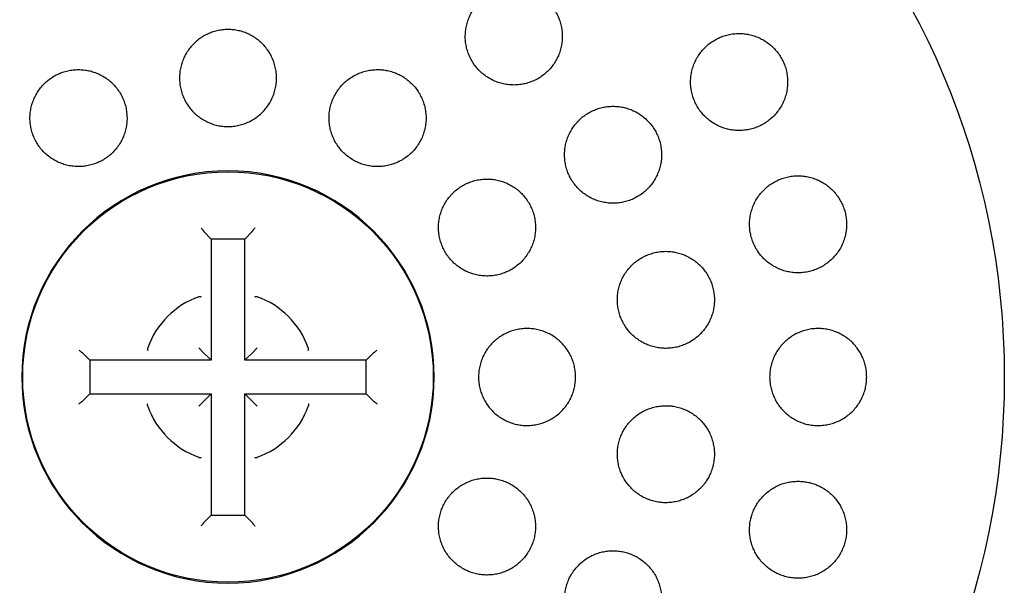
# Model space of a CAD drawing. Header units: millimetres. Extents: x 8 to 1012, y 12 to 1096.
# Tile 37 of 44: x 614 to 634, y 1002 to 1014. Entities that reach past the tile are written whole.
import ezdxf

# ---------------------------------------------------------------- set-up
doc = ezdxf.new("R2010")
doc.units = ezdxf.units.MM

msp = doc.modelspace()

# ---------------------------------------------------------------- linework, layer by layer
at = {"color": 7, "linetype": 'Continuous', "lineweight": 30}
for p, q in [((617.609, 1009.327), (617.607, 1009.33)), ((617.765, 1009.171), (617.609, 1009.327)), ((618.454, 1009.171), (618.61, 1009.327)), ((618.612, 1009.33), (618.61, 1009.327)), ((617.765, 1009.171), (617.765, 1006.671)), ((618.454, 1009.171), (617.765, 1009.171)), ((618.454, 1006.671), (618.454, 1009.171)), ((617.506, 1007.981), (617.509, 1007.982)), ((618.709, 1007.982), (618.713, 1007.981)), ((615.105, 1006.828), (615.108, 1006.826)), ((615.264, 1006.671), (615.108, 1006.826)), ((616.453, 1006.926), (616.454, 1006.929)), ((617.765, 1006.671), (617.559, 1006.876)), ((618.454, 1006.671), (618.66, 1006.876)), ((619.764, 1006.929), (619.766, 1006.926)), ((620.955, 1006.671), (621.11, 1006.826)), ((621.11, 1006.826), (621.114, 1006.828)), ((617.765, 1006.671), (615.264, 1006.671)), ((615.264, 1006.671), (615.264, 1005.981)), ((620.955, 1006.671), (618.454, 1006.671)), ((620.955, 1005.981), (620.955, 1006.671)), ((615.264, 1005.981), (615.108, 1005.826)), ((615.264, 1005.981), (617.765, 1005.981)), ((617.765, 1005.981), (617.559, 1005.776)), ((617.765, 1005.981), (617.765, 1003.48)), ((618.454, 1005.981), (618.66, 1005.776)), ((618.454, 1005.981), (620.955, 1005.981)), ((618.454, 1003.48), (618.454, 1005.981)), ((620.955, 1005.981), (621.11, 1005.826)), ((615.108, 1005.826), (615.105, 1005.823)), ((621.114, 1005.823), (621.11, 1005.826)), ((616.454, 1005.723), (616.453, 1005.726)), ((619.766, 1005.726), (619.764, 1005.722)), ((617.509, 1004.67), (617.506, 1004.671)), ((618.713, 1004.671), (618.709, 1004.67)), ((617.607, 1003.321), (617.609, 1003.325)), ((617.765, 1003.48), (617.609, 1003.325)), ((617.765, 1003.48), (618.454, 1003.48)), ((618.454, 1003.48), (618.61, 1003.325)), ((618.61, 1003.325), (618.612, 1003.321))]:
    msp.add_line(p, q, dxfattribs=at)
for radius in [16, 4.231]:
    msp.add_circle((618.109, 1006.326), radius, dxfattribs=at)
for radius, start, end in [(4.25, 90, 360), (4.25, 0, 90), (1.762, 110.0274, 159.971), (1.762, 20.0274, 69.971), (1.762, 200.0274, 249.971), (1.762, 290.0274, 339.971)]:
    msp.add_arc((618.109, 1006.326), radius, start, end, dxfattribs=at)
for points, knots in [([(624, 1014.346), (623.962, 1014.344), (623.887, 1014.342), (623.776, 1014.322), (623.667, 1014.291), (623.563, 1014.247), (623.465, 1014.193), (623.373, 1014.127), (623.289, 1014.052), (623.214, 1013.967), (623.149, 1013.875), (623.094, 1013.775), (623.052, 1013.67), (623.021, 1013.561), (623.003, 1013.449), (622.998, 1013.336), (623.005, 1013.222), (623.026, 1013.111), (623.058, 1013.003), (623.103, 1012.899), (623.159, 1012.801), (623.225, 1012.71), (623.301, 1012.627), (623.386, 1012.554), (623.478, 1012.49), (623.577, 1012.437), (623.68, 1012.396), (623.788, 1012.366), (623.899, 1012.349), (624.01, 1012.344), (624.122, 1012.351), (624.232, 1012.371), (624.34, 1012.403), (624.443, 1012.447), (624.541, 1012.502), (624.632, 1012.569), (624.716, 1012.645), (624.79, 1012.73), (624.855, 1012.823), (624.908, 1012.923), (624.95, 1013.028), (624.98, 1013.137), (624.997, 1013.25), (625.002, 1013.363), (624.993, 1013.476), (624.972, 1013.587), (624.939, 1013.695), (624.893, 1013.799), (624.837, 1013.896), (624.77, 1013.987), (624.693, 1014.069), (624.608, 1014.142), (624.515, 1014.205), (624.416, 1014.257), (624.312, 1014.298), (624.207, 1014.326), (624.102, 1014.343), (624.034, 1014.345), (624, 1014.346)], [0, 0, 0, 0, 0.017937, 0.035932, 0.05387, 0.071803, 0.089793, 0.107727, 0.125735, 0.143801, 0.16181, 0.179866, 0.19798, 0.216035, 0.234061, 0.252144, 0.270169, 0.288099, 0.306087, 0.324016, 0.341829, 0.359699, 0.377511, 0.395236, 0.413018, 0.430744, 0.448449, 0.466211, 0.483916, 0.501677, 0.519494, 0.537256, 0.555123, 0.573047, 0.590915, 0.608895, 0.626932, 0.644912, 0.662961, 0.681067, 0.699116, 0.71716, 0.735261, 0.753304, 0.77127, 0.789293, 0.807257, 0.825106, 0.843012, 0.860861, 0.878607, 0.89641, 0.914156, 0.931858, 0.949617, 0.96732, 0.98366, 1, 1, 1, 1]), ([(618.109, 1013.49), (618.072, 1013.488), (617.997, 1013.486), (617.886, 1013.466), (617.778, 1013.436), (617.675, 1013.392), (617.576, 1013.338), (617.485, 1013.273), (617.401, 1013.198), (617.326, 1013.115), (617.261, 1013.023), (617.207, 1012.924), (617.164, 1012.82), (617.132, 1012.712), (617.114, 1012.601), (617.107, 1012.489), (617.114, 1012.376), (617.133, 1012.265), (617.164, 1012.156), (617.208, 1012.052), (617.263, 1011.953), (617.329, 1011.861), (617.404, 1011.777), (617.489, 1011.703), (617.582, 1011.638), (617.68, 1011.584), (617.785, 1011.541), (617.893, 1011.511), (618.002, 1011.493), (618.074, 1011.491), (618.109, 1011.49)], [0, 0, 0, 0, 0.035624, 0.071362, 0.106986, 0.142608, 0.178343, 0.213965, 0.249635, 0.285418, 0.321089, 0.356861, 0.392746, 0.428519, 0.464387, 0.500369, 0.536238, 0.572154, 0.608185, 0.644101, 0.679995, 0.716005, 0.751899, 0.787712, 0.82364, 0.859452, 0.895159, 0.930981, 0.966687, 1, 1, 1, 1]), ([(618.109, 1011.49), (618.147, 1011.491), (618.222, 1011.493), (618.332, 1011.513), (618.44, 1011.544), (618.544, 1011.587), (618.642, 1011.641), (618.734, 1011.706), (618.818, 1011.781), (618.893, 1011.865), (618.958, 1011.956), (619.012, 1012.055), (619.055, 1012.159), (619.086, 1012.267), (619.105, 1012.378), (619.111, 1012.491), (619.105, 1012.603), (619.086, 1012.715), (619.054, 1012.823), (619.011, 1012.927), (618.956, 1013.026), (618.89, 1013.118), (618.814, 1013.202), (618.73, 1013.276), (618.637, 1013.341), (618.538, 1013.395), (618.434, 1013.438), (618.325, 1013.468), (618.217, 1013.486), (618.144, 1013.488), (618.109, 1013.49)], [0, 0, 0, 0, 0.035624, 0.071362, 0.106987, 0.142609, 0.178344, 0.213967, 0.249637, 0.28542, 0.32109, 0.356862, 0.392747, 0.42852, 0.464387, 0.500369, 0.536237, 0.572153, 0.608184, 0.6441, 0.679995, 0.716005, 0.751899, 0.787713, 0.823641, 0.859453, 0.895161, 0.930982, 0.966689, 1, 1, 1, 1]), ([(628.644, 1013.408), (628.606, 1013.406), (628.53, 1013.404), (628.418, 1013.384), (628.308, 1013.352), (628.204, 1013.308), (628.105, 1013.253), (628.012, 1013.186), (627.928, 1013.109), (627.853, 1013.024), (627.788, 1012.93), (627.734, 1012.829), (627.692, 1012.723), (627.663, 1012.613), (627.646, 1012.501), (627.642, 1012.387), (627.65, 1012.275), (627.672, 1012.164), (627.705, 1012.057), (627.75, 1011.954), (627.806, 1011.857), (627.873, 1011.768), (627.948, 1011.686), (628.033, 1011.613), (628.125, 1011.551), (628.223, 1011.498), (628.326, 1011.457), (628.434, 1011.428), (628.544, 1011.411), (628.656, 1011.406), (628.768, 1011.413), (628.878, 1011.433), (628.986, 1011.466), (629.09, 1011.511), (629.189, 1011.567), (629.28, 1011.634), (629.364, 1011.711), (629.439, 1011.798), (629.503, 1011.892), (629.556, 1011.993), (629.597, 1012.099), (629.626, 1012.209), (629.642, 1012.322), (629.645, 1012.435), (629.636, 1012.548), (629.614, 1012.659), (629.58, 1012.766), (629.534, 1012.868), (629.477, 1012.964), (629.41, 1013.053), (629.333, 1013.134), (629.248, 1013.206), (629.156, 1013.269), (629.058, 1013.32), (628.954, 1013.36), (628.849, 1013.388), (628.746, 1013.405), (628.678, 1013.407), (628.644, 1013.408)], [0, 0, 0, 0, 0.018143, 0.036343, 0.054487, 0.072626, 0.090823, 0.108963, 0.127157, 0.14541, 0.163603, 0.181736, 0.199928, 0.21806, 0.236019, 0.254036, 0.271993, 0.289744, 0.307552, 0.325303, 0.342904, 0.360563, 0.378165, 0.39574, 0.41337, 0.430946, 0.448625, 0.466359, 0.484039, 0.501908, 0.519833, 0.537703, 0.555769, 0.573892, 0.591958, 0.610141, 0.628383, 0.646566, 0.664734, 0.68296, 0.701127, 0.71915, 0.737231, 0.755253, 0.773067, 0.790939, 0.808752, 0.826388, 0.844081, 0.861718, 0.879285, 0.896908, 0.914475, 0.932108, 0.949797, 0.967432, 0.983716, 1, 1, 1, 1]), ([(615.027, 1012.664), (614.99, 1012.663), (614.915, 1012.66), (614.805, 1012.641), (614.697, 1012.61), (614.593, 1012.567), (614.494, 1012.512), (614.403, 1012.447), (614.319, 1012.372), (614.244, 1012.289), (614.179, 1012.197), (614.125, 1012.099), (614.082, 1011.995), (614.051, 1011.887), (614.032, 1011.777), (614.025, 1011.664), (614.032, 1011.552), (614.051, 1011.441), (614.082, 1011.333), (614.125, 1011.229), (614.18, 1011.13), (614.245, 1011.038), (614.32, 1010.954), (614.405, 1010.879), (614.497, 1010.814), (614.596, 1010.759), (614.701, 1010.717), (614.809, 1010.686), (614.921, 1010.667), (615.033, 1010.662), (615.146, 1010.669), (615.257, 1010.688), (615.365, 1010.72), (615.469, 1010.764), (615.567, 1010.819), (615.658, 1010.885), (615.741, 1010.96), (615.815, 1011.044), (615.88, 1011.136), (615.933, 1011.235), (615.976, 1011.339), (616.006, 1011.447), (616.024, 1011.558), (616.03, 1011.67), (616.022, 1011.783), (616.003, 1011.893), (615.971, 1012.002), (615.927, 1012.105), (615.872, 1012.204), (615.806, 1012.295), (615.73, 1012.379), (615.645, 1012.453), (615.552, 1012.518), (615.452, 1012.571), (615.347, 1012.613), (615.241, 1012.643), (615.134, 1012.66), (615.063, 1012.663), (615.027, 1012.664)], [0, 0, 0, 0, 0.017812, 0.035681, 0.053494, 0.071307, 0.089177, 0.10699, 0.124789, 0.142645, 0.160445, 0.178258, 0.196129, 0.213942, 0.231799, 0.249712, 0.267569, 0.285478, 0.303444, 0.321353, 0.339302, 0.357308, 0.375256, 0.393214, 0.411229, 0.429187, 0.447119, 0.465108, 0.48304, 0.500923, 0.518864, 0.536746, 0.554579, 0.572468, 0.590301, 0.608103, 0.625962, 0.643765, 0.66157, 0.679433, 0.697239, 0.715079, 0.732977, 0.750818, 0.768711, 0.786661, 0.804554, 0.822493, 0.840489, 0.858427, 0.876386, 0.894402, 0.912361, 0.930304, 0.948305, 0.966249, 0.983124, 1, 1, 1, 1]), ([(621.191, 1012.664), (621.154, 1012.663), (621.079, 1012.66), (620.968, 1012.64), (620.859, 1012.609), (620.756, 1012.566), (620.657, 1012.512), (620.565, 1012.446), (620.482, 1012.371), (620.407, 1012.287), (620.341, 1012.195), (620.287, 1012.096), (620.244, 1011.991), (620.213, 1011.883), (620.195, 1011.771), (620.189, 1011.658), (620.196, 1011.546), (620.216, 1011.434), (620.248, 1011.326), (620.292, 1011.222), (620.347, 1011.124), (620.413, 1011.033), (620.489, 1010.949), (620.573, 1010.875), (620.666, 1010.811), (620.765, 1010.757), (620.869, 1010.715), (620.977, 1010.685), (621.088, 1010.667), (621.2, 1010.662), (621.312, 1010.669), (621.423, 1010.689), (621.53, 1010.721), (621.634, 1010.765), (621.732, 1010.82), (621.823, 1010.886), (621.906, 1010.962), (621.981, 1011.046), (622.045, 1011.139), (622.098, 1011.238), (622.141, 1011.343), (622.171, 1011.452), (622.188, 1011.563), (622.193, 1011.676), (622.185, 1011.789), (622.165, 1011.9), (622.132, 1012.008), (622.088, 1012.112), (622.032, 1012.21), (621.965, 1012.301), (621.889, 1012.383), (621.803, 1012.457), (621.711, 1012.521), (621.611, 1012.573), (621.507, 1012.615), (621.401, 1012.643), (621.295, 1012.661), (621.226, 1012.663), (621.191, 1012.664)], [0, 0, 0, 0, 0.017879, 0.035815, 0.053693, 0.07157, 0.089504, 0.107381, 0.125296, 0.143267, 0.161182, 0.179134, 0.197143, 0.215094, 0.233051, 0.251064, 0.269021, 0.286948, 0.304933, 0.322859, 0.340736, 0.35867, 0.376547, 0.394375, 0.412259, 0.430086, 0.447887, 0.465745, 0.483546, 0.501354, 0.519219, 0.537028, 0.554874, 0.572778, 0.590625, 0.608524, 0.626479, 0.644378, 0.662321, 0.680321, 0.698264, 0.716223, 0.734239, 0.752198, 0.770137, 0.788134, 0.806074, 0.823967, 0.841919, 0.859812, 0.877653, 0.895552, 0.913393, 0.931199, 0.949061, 0.966867, 0.983433, 1, 1, 1, 1]), ([(626.045, 1011.908), (626.008, 1011.906), (625.932, 1011.904), (625.821, 1011.884), (625.712, 1011.853), (625.607, 1011.809), (625.509, 1011.754), (625.417, 1011.688), (625.333, 1011.612), (625.258, 1011.527), (625.192, 1011.434), (625.139, 1011.334), (625.096, 1011.229), (625.066, 1011.12), (625.048, 1011.008), (625.044, 1010.895), (625.051, 1010.782), (625.072, 1010.671), (625.104, 1010.564), (625.149, 1010.46), (625.204, 1010.363), (625.271, 1010.272), (625.346, 1010.19), (625.431, 1010.117), (625.523, 1010.053), (625.621, 1010), (625.725, 1009.958), (625.833, 1009.929), (625.943, 1009.911), (626.055, 1009.906), (626.168, 1009.913), (626.278, 1009.933), (626.386, 1009.965), (626.49, 1010.01), (626.588, 1010.065), (626.68, 1010.132), (626.763, 1010.209), (626.838, 1010.294), (626.902, 1010.388), (626.955, 1010.488), (626.997, 1010.593), (627.026, 1010.703), (627.043, 1010.815), (627.047, 1010.928), (627.039, 1011.04), (627.017, 1011.151), (626.984, 1011.259), (626.939, 1011.361), (626.882, 1011.458), (626.816, 1011.549), (626.739, 1011.63), (626.655, 1011.703), (626.562, 1011.766), (626.463, 1011.818), (626.359, 1011.859), (626.254, 1011.888), (626.149, 1011.905), (626.08, 1011.907), (626.045, 1011.908)], [0, 0, 0, 0, 0.0180274, 0.0361125, 0.0541403, 0.0721659, 0.0902489, 0.1082745, 0.1263309, 0.144445, 0.162501, 0.1805238, 0.1986045, 0.2166268, 0.2345524, 0.2525358, 0.2704609, 0.2882694, 0.306135, 0.3239432, 0.3416663, 0.3594461, 0.3771693, 0.3948754, 0.4126378, 0.4303444, 0.4481086, 0.4659289, 0.4836936, 0.5015656, 0.519494, 0.5373664, 0.55535, 0.5733906, 0.5913743, 0.6094246, 0.6275324, 0.6455825, 0.6636244, 0.6817241, 0.6997655, 0.7177267, 0.7357458, 0.7537064, 0.7715507, 0.7894523, 0.8072962, 0.8250394, 0.8428395, 0.8605827, 0.878285, 0.8960438, 0.9137465, 0.9314851, 0.9492799, 0.967019, 0.9835095, 1, 1, 1, 1]), ([(629.859, 1010.474), (629.821, 1010.473), (629.745, 1010.47), (629.633, 1010.45), (629.523, 1010.418), (629.418, 1010.374), (629.319, 1010.318), (629.227, 1010.252), (629.142, 1010.175), (629.067, 1010.089), (629.003, 1009.995), (628.949, 1009.894), (628.907, 1009.789), (628.878, 1009.679), (628.861, 1009.568), (628.857, 1009.455), (628.865, 1009.343), (628.886, 1009.233), (628.919, 1009.126), (628.963, 1009.024), (629.019, 1008.927), (629.085, 1008.838), (629.16, 1008.756), (629.244, 1008.683), (629.335, 1008.62), (629.434, 1008.567), (629.537, 1008.525), (629.645, 1008.495), (629.756, 1008.477), (629.868, 1008.472), (629.981, 1008.479), (630.092, 1008.499), (630.201, 1008.532), (630.306, 1008.577), (630.405, 1008.634), (630.496, 1008.701), (630.58, 1008.779), (630.655, 1008.865), (630.719, 1008.959), (630.771, 1009.06), (630.812, 1009.166), (630.841, 1009.276), (630.857, 1009.388), (630.86, 1009.5), (630.851, 1009.612), (630.829, 1009.722), (630.796, 1009.829), (630.751, 1009.931), (630.694, 1010.027), (630.628, 1010.116), (630.552, 1010.197), (630.468, 1010.27), (630.376, 1010.332), (630.277, 1010.384), (630.173, 1010.425), (630.068, 1010.454), (629.963, 1010.471), (629.893, 1010.473), (629.859, 1010.474)], [0, 0, 0, 0, 0.018185, 0.036427, 0.054612, 0.072797, 0.091041, 0.109226, 0.127385, 0.145602, 0.163761, 0.181766, 0.199829, 0.217833, 0.23563, 0.253484, 0.27128, 0.288906, 0.30659, 0.324216, 0.341785, 0.35941, 0.37698, 0.394625, 0.412325, 0.429971, 0.447793, 0.46567, 0.483493, 0.501517, 0.519599, 0.537624, 0.555791, 0.574016, 0.592183, 0.610368, 0.62861, 0.646793, 0.664858, 0.682981, 0.701045, 0.718908, 0.736828, 0.75469, 0.77236, 0.790087, 0.807756, 0.825327, 0.842954, 0.860526, 0.878132, 0.895795, 0.913402, 0.931162, 0.948978, 0.966739, 0.983369, 1, 1, 1, 1]), ([(623.447, 1010.408), (623.41, 1010.406), (623.335, 1010.404), (623.223, 1010.384), (623.115, 1010.353), (623.011, 1010.309), (622.912, 1010.255), (622.82, 1010.189), (622.736, 1010.114), (622.661, 1010.029), (622.596, 1009.937), (622.542, 1009.837), (622.5, 1009.733), (622.469, 1009.624), (622.451, 1009.513), (622.445, 1009.4), (622.452, 1009.287), (622.472, 1009.176), (622.505, 1009.069), (622.548, 1008.965), (622.604, 1008.867), (622.67, 1008.776), (622.745, 1008.693), (622.83, 1008.619), (622.922, 1008.555), (623.02, 1008.501), (623.124, 1008.459), (623.233, 1008.429), (623.344, 1008.411), (623.456, 1008.406), (623.568, 1008.413), (623.679, 1008.433), (623.787, 1008.465), (623.891, 1008.509), (623.989, 1008.564), (624.08, 1008.631), (624.164, 1008.707), (624.238, 1008.792), (624.302, 1008.885), (624.356, 1008.985), (624.398, 1009.089), (624.427, 1009.198), (624.445, 1009.31), (624.449, 1009.423), (624.441, 1009.535), (624.421, 1009.646), (624.388, 1009.754), (624.343, 1009.857), (624.287, 1009.954), (624.221, 1010.045), (624.144, 1010.127), (624.06, 1010.201), (623.967, 1010.265), (623.868, 1010.317), (623.764, 1010.359), (623.658, 1010.387), (623.552, 1010.404), (623.482, 1010.407), (623.447, 1010.408)], [0, 0, 0, 0, 0.017946, 0.035949, 0.053895, 0.07184, 0.089842, 0.107787, 0.125745, 0.143761, 0.16172, 0.179664, 0.197665, 0.215609, 0.233509, 0.251467, 0.269367, 0.287215, 0.30512, 0.322968, 0.340777, 0.358642, 0.376451, 0.394252, 0.412109, 0.42991, 0.447737, 0.46562, 0.483447, 0.501322, 0.519254, 0.53713, 0.555056, 0.573038, 0.590964, 0.60892, 0.626933, 0.644889, 0.662842, 0.680851, 0.698803, 0.71672, 0.734694, 0.75261, 0.770474, 0.788395, 0.806258, 0.824076, 0.841952, 0.85977, 0.877569, 0.895425, 0.913224, 0.931039, 0.948911, 0.966727, 0.983363, 1, 1, 1, 1]), ([(617.556, 1009.4), (617.562, 1009.391), (617.574, 1009.377), (617.589, 1009.358), (617.598, 1009.347), (617.602, 1009.34), (617.606, 1009.334), (617.607, 1009.332), (617.607, 1009.33)], [0, 0, 0, 0, 0.337974, 0.584879, 0.686381, 0.783281, 0.88508, 1, 1, 1, 1]), ([(618.663, 1009.4), (618.656, 1009.391), (618.645, 1009.377), (618.63, 1009.358), (618.621, 1009.347), (618.617, 1009.34), (618.613, 1009.334), (618.612, 1009.332), (618.612, 1009.33)], [0, 0, 0, 0, 0.337271, 0.584132, 0.685614, 0.782527, 0.884521, 1, 1, 1, 1]), ([(627.134, 1008.917), (627.096, 1008.916), (627.021, 1008.913), (626.909, 1008.893), (626.8, 1008.862), (626.696, 1008.818), (626.597, 1008.763), (626.504, 1008.697), (626.42, 1008.621), (626.346, 1008.536), (626.281, 1008.443), (626.227, 1008.343), (626.185, 1008.238), (626.154, 1008.129), (626.137, 1008.018), (626.132, 1007.906), (626.139, 1007.793), (626.16, 1007.683), (626.192, 1007.576), (626.236, 1007.473), (626.291, 1007.376), (626.356, 1007.285), (626.432, 1007.202), (626.516, 1007.128), (626.608, 1007.064), (626.706, 1007.011), (626.81, 1006.969), (626.918, 1006.939), (627.029, 1006.92), (627.142, 1006.915), (627.255, 1006.922), (627.366, 1006.942), (627.474, 1006.975), (627.579, 1007.019), (627.677, 1007.075), (627.769, 1007.142), (627.853, 1007.219), (627.927, 1007.304), (627.991, 1007.398), (628.044, 1007.498), (628.086, 1007.603), (628.115, 1007.712), (628.132, 1007.823), (628.136, 1007.936), (628.127, 1008.048), (628.107, 1008.158), (628.074, 1008.265), (628.029, 1008.368), (627.973, 1008.465), (627.907, 1008.555), (627.831, 1008.637), (627.746, 1008.71), (627.654, 1008.774), (627.555, 1008.826), (627.451, 1008.868), (627.345, 1008.896), (627.239, 1008.914), (627.169, 1008.916), (627.134, 1008.917)], [0, 0, 0, 0, 0.0180484, 0.0361543, 0.0542027, 0.0722523, 0.0903595, 0.1084087, 0.1264294, 0.144508, 0.1625281, 0.1804503, 0.1984302, 0.2163519, 0.2341571, 0.2520196, 0.2698245, 0.287546, 0.3053242, 0.3230458, 0.3407526, 0.3585157, 0.376223, 0.3939898, 0.4118128, 0.4295802, 0.4474556, 0.4653876, 0.4832635, 0.5012499, 0.5192933, 0.5372798, 0.555331, 0.5734397, 0.5914907, 0.6095312, 0.6276294, 0.6456694, 0.6636274, 0.6816433, 0.6996007, 0.7174415, 0.7353396, 0.75318, 0.770921, 0.7887188, 0.8064599, 0.8241622, 0.8419209, 0.8596235, 0.8773643, 0.8951612, 0.9129025, 0.9307417, 0.9486373, 0.966477, 0.9832385, 1, 1, 1, 1]), ([(617.509, 1007.982), (617.516, 1007.983), (617.526, 1007.984), (617.537, 1007.984), (617.544, 1007.984), (617.55, 1007.983), (617.556, 1007.981), (617.558, 1007.979), (617.559, 1007.977)], [0, 0, 0, 0, 0.265216, 0.381301, 0.492334, 0.604217, 0.722945, 1, 1, 1, 1]), ([(618.66, 1007.977), (618.661, 1007.979), (618.662, 1007.981), (618.669, 1007.983), (618.674, 1007.984), (618.681, 1007.984), (618.693, 1007.984), (618.703, 1007.983), (618.709, 1007.982)], [0, 0, 0, 0, 0.277055, 0.395783, 0.507666, 0.618699, 0.734784, 1, 1, 1, 1]), ([(625.273, 1006.326), (625.272, 1006.363), (625.269, 1006.438), (625.25, 1006.549), (625.219, 1006.657), (625.176, 1006.76), (625.122, 1006.859), (625.057, 1006.95), (624.982, 1007.034), (624.898, 1007.109), (624.807, 1007.174), (624.708, 1007.228), (624.604, 1007.272), (624.496, 1007.303), (624.385, 1007.322), (624.272, 1007.328), (624.159, 1007.321), (624.048, 1007.302), (623.94, 1007.271), (623.835, 1007.227), (623.737, 1007.172), (623.645, 1007.106), (623.561, 1007.031), (623.486, 1006.946), (623.421, 1006.854), (623.367, 1006.755), (623.325, 1006.65), (623.295, 1006.542), (623.276, 1006.433), (623.274, 1006.361), (623.273, 1006.326)], [0, 0, 0, 0, 0.035624, 0.071362, 0.106986, 0.142608, 0.178343, 0.213965, 0.249635, 0.285418, 0.321089, 0.356861, 0.392746, 0.428519, 0.464387, 0.500369, 0.536238, 0.572154, 0.608185, 0.644101, 0.679995, 0.716005, 0.751899, 0.787712, 0.82364, 0.859452, 0.895159, 0.930981, 0.966687, 1, 1, 1, 1]), ([(631.273, 1006.326), (631.272, 1006.363), (631.269, 1006.437), (631.25, 1006.547), (631.22, 1006.655), (631.177, 1006.758), (631.124, 1006.855), (631.06, 1006.946), (630.986, 1007.03), (630.903, 1007.105), (630.813, 1007.17), (630.715, 1007.225), (630.612, 1007.269), (630.504, 1007.301), (630.393, 1007.321), (630.28, 1007.328), (630.166, 1007.322), (630.054, 1007.304), (629.944, 1007.272), (629.839, 1007.229), (629.739, 1007.174), (629.646, 1007.107), (629.561, 1007.031), (629.486, 1006.946), (629.421, 1006.853), (629.367, 1006.754), (629.325, 1006.649), (629.295, 1006.54), (629.276, 1006.432), (629.274, 1006.36), (629.273, 1006.326)], [0, 0, 0, 0, 0.0352345, 0.0705822, 0.1058174, 0.1410434, 0.1763813, 0.2116089, 0.2470196, 0.2825415, 0.3179541, 0.3537625, 0.3896833, 0.4254931, 0.4616808, 0.4979829, 0.5341709, 0.5705534, 0.607052, 0.6434334, 0.679735, 0.7161535, 0.752453, 0.7884315, 0.8245264, 0.8605028, 0.896063, 0.9317382, 0.9672973, 1, 1, 1, 1]), ([(615.036, 1006.88), (615.044, 1006.873), (615.058, 1006.861), (615.077, 1006.846), (615.089, 1006.838), (615.096, 1006.833), (615.101, 1006.83), (615.104, 1006.829), (615.105, 1006.828)], [0, 0, 0, 0, 0.3373141, 0.584191, 0.6856759, 0.7825841, 0.8845603, 1, 1, 1, 1]), ([(616.454, 1006.926), (616.453, 1006.919), (616.451, 1006.909), (616.451, 1006.898), (616.451, 1006.891), (616.452, 1006.885), (616.454, 1006.879), (616.457, 1006.877), (616.458, 1006.876)], [0, 0, 0, 0, 0.266061, 0.382306, 0.49341, 0.605286, 0.723885, 1, 1, 1, 1]), ([(617.509, 1006.926), (617.516, 1006.919), (617.528, 1006.907), (617.542, 1006.893), (617.55, 1006.885), (617.555, 1006.881), (617.558, 1006.877), (617.559, 1006.877), (617.559, 1006.876)], [0, 0, 0, 0, 0.308903, 0.55627, 0.666112, 0.773009, 0.882564, 1, 1, 1, 1]), ([(618.66, 1006.876), (618.66, 1006.877), (618.661, 1006.877), (618.664, 1006.881), (618.669, 1006.885), (618.677, 1006.893), (618.691, 1006.907), (618.703, 1006.919), (618.709, 1006.926)], [0, 0, 0, 0, 0.117436, 0.226991, 0.333888, 0.44373, 0.691097, 1, 1, 1, 1]), ([(619.761, 1006.876), (619.762, 1006.877), (619.765, 1006.879), (619.767, 1006.885), (619.768, 1006.891), (619.768, 1006.898), (619.768, 1006.909), (619.766, 1006.919), (619.765, 1006.926)], [0, 0, 0, 0, 0.276115, 0.394714, 0.50659, 0.617694, 0.733939, 1, 1, 1, 1]), ([(621.114, 1006.828), (621.115, 1006.829), (621.118, 1006.83), (621.123, 1006.833), (621.13, 1006.838), (621.142, 1006.846), (621.161, 1006.861), (621.175, 1006.873), (621.183, 1006.88)], [0, 0, 0, 0, 0.115275, 0.217159, 0.314086, 0.415683, 0.662818, 1, 1, 1, 1]), ([(623.273, 1006.326), (623.274, 1006.286), (623.277, 1006.209), (623.298, 1006.097), (623.329, 1005.989), (623.373, 1005.886), (623.428, 1005.788), (623.493, 1005.697), (623.569, 1005.613), (623.653, 1005.539), (623.745, 1005.474), (623.844, 1005.42), (623.948, 1005.378), (624.056, 1005.348), (624.167, 1005.329), (624.28, 1005.324), (624.393, 1005.331), (624.504, 1005.351), (624.612, 1005.383), (624.716, 1005.427), (624.815, 1005.483), (624.906, 1005.549), (624.989, 1005.625), (625.064, 1005.71), (625.128, 1005.803), (625.181, 1005.902), (625.223, 1006.006), (625.252, 1006.111), (625.27, 1006.218), (625.272, 1006.29), (625.273, 1006.326)], [0, 0, 0, 0, 0.037637, 0.073237, 0.10895, 0.144551, 0.180173, 0.215908, 0.251531, 0.287234, 0.32305, 0.358754, 0.394563, 0.430485, 0.466294, 0.502186, 0.538192, 0.574084, 0.610001, 0.646032, 0.681949, 0.71782, 0.753807, 0.789678, 0.825455, 0.861346, 0.897122, 0.931381, 0.965741, 1, 1, 1, 1]), ([(629.273, 1006.326), (629.275, 1006.284), (629.277, 1006.205), (629.299, 1006.091), (629.331, 1005.985), (629.375, 1005.882), (629.429, 1005.785), (629.494, 1005.695), (629.569, 1005.613), (629.653, 1005.539), (629.744, 1005.475), (629.843, 1005.421), (629.947, 1005.378), (630.055, 1005.348), (630.167, 1005.329), (630.28, 1005.324), (630.393, 1005.331), (630.505, 1005.351), (630.614, 1005.384), (630.719, 1005.428), (630.818, 1005.485), (630.91, 1005.552), (630.994, 1005.63), (631.068, 1005.716), (631.132, 1005.81), (631.185, 1005.91), (631.225, 1006.013), (631.253, 1006.117), (631.27, 1006.221), (631.272, 1006.291), (631.273, 1006.326)], [0, 0, 0, 0, 0.0396672, 0.0748079, 0.1100605, 0.1452024, 0.180434, 0.2157768, 0.2510103, 0.2865587, 0.3222187, 0.3577689, 0.393727, 0.4297981, 0.4657573, 0.5020437, 0.5384451, 0.5747313, 0.6111175, 0.6476203, 0.684005, 0.7202119, 0.7565357, 0.7927404, 0.828567, 0.8645097, 0.9003345, 0.9335252, 0.9668098, 1, 1, 1, 1]), ([(615.036, 1005.772), (615.044, 1005.779), (615.058, 1005.79), (615.077, 1005.805), (615.089, 1005.814), (615.096, 1005.819), (615.101, 1005.822), (615.104, 1005.823), (615.105, 1005.823)], [0, 0, 0, 0, 0.337974, 0.584879, 0.686381, 0.783281, 0.88508, 1, 1, 1, 1]), ([(616.454, 1005.726), (616.453, 1005.733), (616.451, 1005.742), (616.451, 1005.754), (616.451, 1005.761), (616.452, 1005.767), (616.454, 1005.773), (616.457, 1005.774), (616.458, 1005.776)], [0, 0, 0, 0, 0.265216, 0.381301, 0.492334, 0.604217, 0.722945, 1, 1, 1, 1]), ([(617.509, 1005.726), (617.516, 1005.733), (617.528, 1005.745), (617.542, 1005.759), (617.55, 1005.766), (617.555, 1005.771), (617.558, 1005.774), (617.559, 1005.775), (617.559, 1005.776)], [0, 0, 0, 0, 0.308903, 0.55627, 0.666112, 0.773009, 0.882564, 1, 1, 1, 1]), ([(618.66, 1005.776), (618.66, 1005.775), (618.661, 1005.774), (618.664, 1005.771), (618.669, 1005.766), (618.677, 1005.759), (618.691, 1005.745), (618.703, 1005.733), (618.709, 1005.726)], [0, 0, 0, 0, 0.117436, 0.226991, 0.333888, 0.44373, 0.691097, 1, 1, 1, 1]), ([(619.761, 1005.776), (619.762, 1005.774), (619.765, 1005.773), (619.767, 1005.767), (619.768, 1005.761), (619.768, 1005.754), (619.768, 1005.742), (619.766, 1005.733), (619.765, 1005.726)], [0, 0, 0, 0, 0.277055, 0.395783, 0.507666, 0.618699, 0.734784, 1, 1, 1, 1]), ([(621.114, 1005.823), (621.115, 1005.823), (621.118, 1005.822), (621.123, 1005.819), (621.13, 1005.814), (621.142, 1005.805), (621.161, 1005.79), (621.175, 1005.779), (621.183, 1005.772)], [0, 0, 0, 0, 0.115206, 0.217138, 0.314089, 0.415614, 0.662474, 1, 1, 1, 1]), ([(627.134, 1005.735), (627.096, 1005.733), (627.021, 1005.731), (626.91, 1005.711), (626.801, 1005.68), (626.697, 1005.636), (626.598, 1005.581), (626.506, 1005.515), (626.422, 1005.439), (626.347, 1005.355), (626.282, 1005.262), (626.228, 1005.163), (626.186, 1005.059), (626.155, 1004.951), (626.138, 1004.84), (626.132, 1004.728), (626.139, 1004.616), (626.158, 1004.506), (626.19, 1004.399), (626.233, 1004.296), (626.288, 1004.198), (626.353, 1004.107), (626.427, 1004.024), (626.511, 1003.949), (626.603, 1003.885), (626.702, 1003.83), (626.806, 1003.788), (626.915, 1003.757), (627.026, 1003.738), (627.14, 1003.732), (627.253, 1003.74), (627.364, 1003.759), (627.473, 1003.792), (627.578, 1003.836), (627.676, 1003.892), (627.768, 1003.958), (627.851, 1004.035), (627.926, 1004.12), (627.99, 1004.213), (628.043, 1004.312), (628.084, 1004.417), (628.114, 1004.525), (628.131, 1004.636), (628.136, 1004.748), (628.128, 1004.86), (628.108, 1004.97), (628.076, 1005.077), (628.032, 1005.18), (627.976, 1005.277), (627.911, 1005.368), (627.835, 1005.45), (627.751, 1005.524), (627.658, 1005.588), (627.559, 1005.642), (627.455, 1005.684), (627.348, 1005.713), (627.241, 1005.731), (627.169, 1005.733), (627.134, 1005.735)], [0, 0, 0, 0, 0.01799, 0.036037, 0.054027, 0.072021, 0.090072, 0.108065, 0.125985, 0.143962, 0.16188, 0.179683, 0.197543, 0.215345, 0.233066, 0.250843, 0.268563, 0.28627, 0.304034, 0.321742, 0.339511, 0.357336, 0.375106, 0.392984, 0.410919, 0.428797, 0.446786, 0.464832, 0.48282, 0.500872, 0.518982, 0.537033, 0.555072, 0.57317, 0.591208, 0.609164, 0.627177, 0.645132, 0.66297, 0.680865, 0.698703, 0.716442, 0.734238, 0.751978, 0.76968, 0.787439, 0.805141, 0.822884, 0.840682, 0.858426, 0.876267, 0.894166, 0.912008, 0.929966, 0.947981, 0.965939, 0.982969, 1, 1, 1, 1]), ([(617.509, 1004.67), (617.516, 1004.669), (617.526, 1004.668), (617.537, 1004.667), (617.544, 1004.667), (617.55, 1004.668), (617.556, 1004.67), (617.558, 1004.673), (617.559, 1004.675)], [0, 0, 0, 0, 0.266061, 0.382306, 0.49341, 0.605286, 0.723885, 1, 1, 1, 1]), ([(618.66, 1004.675), (618.661, 1004.673), (618.662, 1004.67), (618.669, 1004.668), (618.674, 1004.667), (618.681, 1004.667), (618.693, 1004.668), (618.703, 1004.669), (618.709, 1004.67)], [0, 0, 0, 0, 0.276115, 0.394714, 0.50659, 0.617694, 0.733939, 1, 1, 1, 1]), ([(623.447, 1004.244), (623.41, 1004.243), (623.335, 1004.24), (623.224, 1004.221), (623.116, 1004.19), (623.012, 1004.146), (622.913, 1004.092), (622.821, 1004.026), (622.737, 1003.951), (622.663, 1003.867), (622.598, 1003.775), (622.544, 1003.677), (622.501, 1003.573), (622.47, 1003.465), (622.451, 1003.354), (622.445, 1003.242), (622.452, 1003.13), (622.471, 1003.019), (622.502, 1002.911), (622.545, 1002.808), (622.6, 1002.709), (622.665, 1002.618), (622.74, 1002.534), (622.825, 1002.459), (622.917, 1002.394), (623.016, 1002.34), (623.12, 1002.297), (623.229, 1002.266), (623.34, 1002.247), (623.453, 1002.242), (623.566, 1002.249), (623.677, 1002.268), (623.785, 1002.301), (623.889, 1002.345), (623.988, 1002.4), (624.079, 1002.466), (624.162, 1002.542), (624.237, 1002.626), (624.301, 1002.719), (624.354, 1002.818), (624.396, 1002.922), (624.426, 1003.03), (624.444, 1003.141), (624.449, 1003.253), (624.442, 1003.365), (624.422, 1003.476), (624.39, 1003.583), (624.346, 1003.687), (624.291, 1003.785), (624.225, 1003.876), (624.149, 1003.959), (624.064, 1004.033), (623.972, 1004.098), (623.873, 1004.151), (623.768, 1004.193), (623.661, 1004.223), (623.554, 1004.241), (623.483, 1004.243), (623.447, 1004.244)], [0, 0, 0, 0, 0.017879, 0.035815, 0.053694, 0.071576, 0.089514, 0.107395, 0.125238, 0.143139, 0.160982, 0.178789, 0.196652, 0.214459, 0.232261, 0.250119, 0.267921, 0.285751, 0.303638, 0.321469, 0.339349, 0.357286, 0.375167, 0.393096, 0.411083, 0.429013, 0.44697, 0.464984, 0.482941, 0.500891, 0.518899, 0.536849, 0.554761, 0.57273, 0.590642, 0.608501, 0.626417, 0.644276, 0.662091, 0.679963, 0.697778, 0.715578, 0.733433, 0.751233, 0.769051, 0.786926, 0.804744, 0.822608, 0.840529, 0.858392, 0.876308, 0.894281, 0.912197, 0.930149, 0.948159, 0.966111, 0.983055, 1, 1, 1, 1]), ([(629.859, 1004.178), (629.821, 1004.176), (629.746, 1004.174), (629.634, 1004.154), (629.525, 1004.123), (629.421, 1004.079), (629.322, 1004.023), (629.229, 1003.957), (629.145, 1003.881), (629.071, 1003.796), (629.006, 1003.704), (628.952, 1003.605), (628.91, 1003.501), (628.88, 1003.393), (628.862, 1003.283), (628.857, 1003.172), (628.863, 1003.061), (628.883, 1002.951), (628.914, 1002.844), (628.956, 1002.742), (629.01, 1002.644), (629.075, 1002.553), (629.149, 1002.47), (629.233, 1002.395), (629.325, 1002.33), (629.423, 1002.275), (629.528, 1002.232), (629.637, 1002.2), (629.749, 1002.181), (629.862, 1002.176), (629.976, 1002.182), (630.088, 1002.202), (630.198, 1002.235), (630.303, 1002.279), (630.402, 1002.335), (630.494, 1002.402), (630.577, 1002.479), (630.651, 1002.564), (630.715, 1002.658), (630.768, 1002.757), (630.81, 1002.861), (630.839, 1002.969), (630.856, 1003.079), (630.861, 1003.191), (630.853, 1003.302), (630.833, 1003.411), (630.801, 1003.517), (630.758, 1003.62), (630.703, 1003.717), (630.638, 1003.808), (630.563, 1003.89), (630.479, 1003.965), (630.387, 1004.029), (630.288, 1004.083), (630.183, 1004.126), (630.075, 1004.156), (629.967, 1004.174), (629.895, 1004.176), (629.859, 1004.178)], [0, 0, 0, 0, 0.0180337, 0.0361243, 0.0541573, 0.0721979, 0.0902966, 0.1083362, 0.1262327, 0.1441871, 0.1620827, 0.1797798, 0.197534, 0.2152309, 0.2328107, 0.2504466, 0.2680268, 0.2856197, 0.3032682, 0.320862, 0.3385909, 0.3563754, 0.3741052, 0.3920355, 0.410022, 0.4279529, 0.4460649, 0.4642342, 0.4823462, 0.5005402, 0.5187923, 0.5369856, 0.5551223, 0.5733174, 0.5914531, 0.609417, 0.6274391, 0.6454021, 0.6631565, 0.6809683, 0.6987222, 0.7163246, 0.7339833, 0.7515859, 0.7691586, 0.786787, 0.8043604, 0.8220359, 0.8397671, 0.8574436, 0.87531, 0.8932325, 0.9110996, 0.929164, 0.9472854, 0.96535, 0.982675, 1, 1, 1, 1]), ([(617.607, 1003.321), (617.607, 1003.32), (617.606, 1003.318), (617.602, 1003.312), (617.598, 1003.305), (617.589, 1003.293), (617.574, 1003.274), (617.562, 1003.26), (617.556, 1003.252)], [0, 0, 0, 0, 0.115206, 0.217138, 0.314089, 0.415614, 0.662474, 1, 1, 1, 1]), ([(618.612, 1003.321), (618.612, 1003.32), (618.613, 1003.317), (618.617, 1003.312), (618.621, 1003.305), (618.63, 1003.293), (618.645, 1003.274), (618.656, 1003.26), (618.663, 1003.252)], [0, 0, 0, 0, 0.115275, 0.217159, 0.314086, 0.415683, 0.662818, 1, 1, 1, 1]), ([(626.045, 1002.744), (626.008, 1002.743), (625.933, 1002.74), (625.822, 1002.721), (625.714, 1002.69), (625.61, 1002.646), (625.511, 1002.592), (625.419, 1002.526), (625.335, 1002.451), (625.261, 1002.367), (625.196, 1002.275), (625.142, 1002.177), (625.099, 1002.073), (625.068, 1001.966), (625.05, 1001.856), (625.043, 1001.744), (625.05, 1001.632), (625.068, 1001.522), (625.099, 1001.414), (625.142, 1001.311), (625.196, 1001.212), (625.261, 1001.121), (625.336, 1001.036), (625.42, 1000.961), (625.512, 1000.896), (625.611, 1000.841), (625.715, 1000.798), (625.824, 1000.767), (625.936, 1000.748), (626.049, 1000.742), (626.163, 1000.749), (626.274, 1000.768), (626.383, 1000.8), (626.487, 1000.845), (626.586, 1000.9), (626.677, 1000.966), (626.76, 1001.042), (626.835, 1001.126), (626.899, 1001.219), (626.952, 1001.317), (626.994, 1001.421), (627.024, 1001.529), (627.042, 1001.639), (627.048, 1001.751), (627.04, 1001.863), (627.021, 1001.973), (626.989, 1002.08), (626.946, 1002.184), (626.891, 1002.281), (626.826, 1002.373), (626.75, 1002.456), (626.666, 1002.531), (626.573, 1002.596), (626.474, 1002.65), (626.369, 1002.692), (626.261, 1002.722), (626.153, 1002.741), (626.081, 1002.743), (626.045, 1002.744)], [0, 0, 0, 0, 0.01788, 0.035817, 0.053696, 0.071581, 0.089522, 0.107406, 0.125206, 0.143064, 0.160864, 0.178583, 0.196358, 0.214078, 0.231786, 0.24955, 0.267258, 0.28503, 0.302857, 0.320628, 0.338509, 0.356447, 0.374328, 0.392319, 0.410367, 0.428358, 0.44641, 0.46452, 0.482572, 0.50061, 0.518706, 0.536744, 0.554697, 0.572707, 0.59066, 0.608495, 0.626388, 0.644223, 0.661961, 0.679755, 0.697493, 0.715195, 0.732954, 0.750656, 0.768401, 0.786201, 0.803946, 0.82179, 0.839691, 0.857536, 0.875497, 0.893514, 0.911474, 0.929516, 0.947614, 0.965655, 0.982828, 1, 1, 1, 1])]:
    msp.add_open_spline(points, degree=3, knots=knots, dxfattribs=at)

doc.saveas('drawing.dxf')
